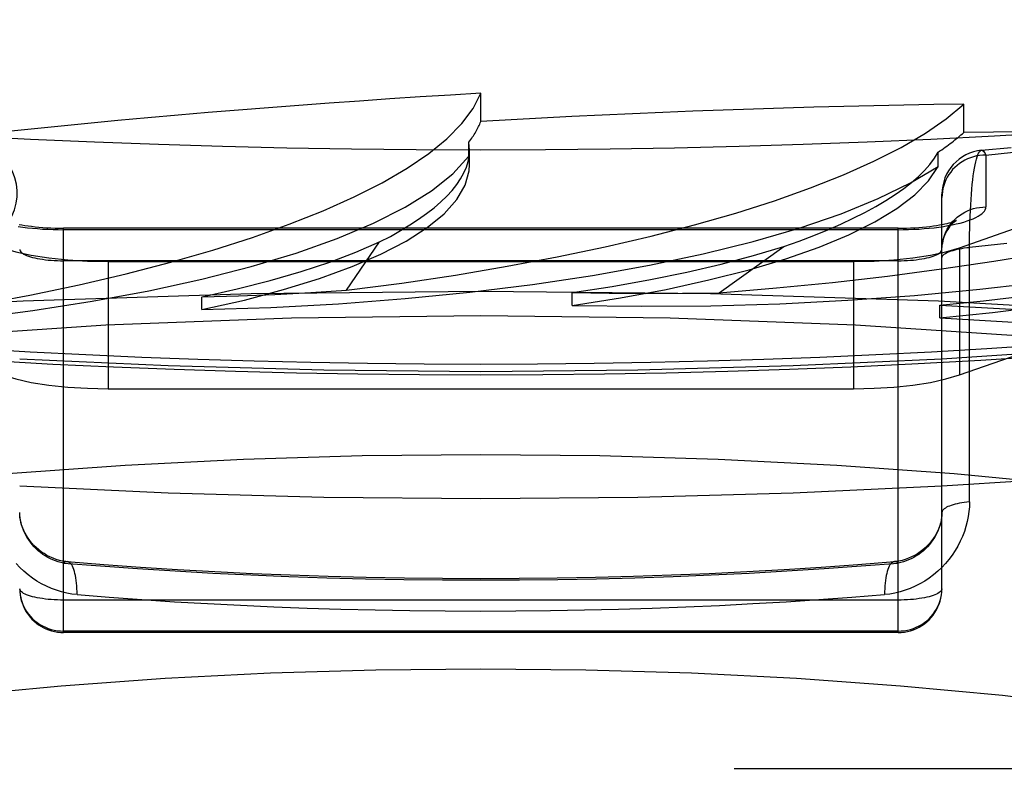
# Model space of a CAD drawing. Header units: inches. Extents: x 0 to 283, y 0 to 183.
# Tile 212 of 256: x 123.32 to 123.545, y 128.075 to 128.246. Entities that reach past the tile are written whole.
import ezdxf

# ---------------------------------------------------------------- set-up
doc = ezdxf.new("R2010")
doc.units = ezdxf.units.IN
doc.header["$LTSCALE"] = 15.5833333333
doc.header["$MEASUREMENT"] = 0
doc.linetypes.add('HIDDEN', pattern=[0.2, 0.1, -0.1])
doc.layers.get('0').update_dxf_attribs({"linetype": 'CONTINUOUS'})
doc.layers.add('DEFAULT_2', color=8, linetype='HIDDEN')

msp = doc.modelspace()

# ---------------------------------------------------------------- linework, layer by layer
at = {"color": 7, "linetype": 'Continuous'}
for p, q in [((123.311445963, 128.1684073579), (123.3278459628, 128.1675032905)), ((123.5392140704, 128.1684050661), (123.5511311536, 128.1691418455)), ((123.5661996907, 128.1420096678), (123.5303334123, 128.1396664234))]:
    msp.add_line(p, q, dxfattribs=at)
for points in [[(123.743936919, 128.2418228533), (123.7316928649, 128.2397053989), (123.7192388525, 128.2376716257), (123.7065834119, 128.2357229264), (123.6937352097, 128.2338606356), (123.6807030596, 128.2320860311), (123.667495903, 128.23040033), (123.6541227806, 128.2288046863), (123.6405928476, 128.2273001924), (123.6269153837, 128.2258878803), (123.6130997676, 128.2245687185), (123.5991554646, 128.2233436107), (123.5850920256, 128.2222133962), (123.570919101, 128.2211788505), (123.5566464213, 128.2202406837), (123.542283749, 128.219399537), (123.5278409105, 128.2186559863), (123.5133278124, 128.2180105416), (123.4987543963, 128.2174636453), (123.4841306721, 128.2170156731), (123.4694667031, 128.2166669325), (123.4547724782, 128.2164176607), (123.4400580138, 128.2162680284), (123.4253334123, 128.2162181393)], [(123.4253334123, 128.2162181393), (123.410608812, 128.2162680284), (123.3958943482, 128.2164176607), (123.3812001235, 128.2166669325), (123.3665361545, 128.217015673), (123.3519124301, 128.2174636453), (123.3373390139, 128.2180105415), (123.3228259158, 128.2186559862), (123.3083830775, 128.2193995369)], [(123.3278459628, 128.1675032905), (123.3416650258, 128.1668598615), (123.3555338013, 128.166315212), (123.3694439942, 128.1658694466), (123.3833874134, 128.1655226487), (123.3973556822, 128.1652748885), (123.4113410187, 128.1651262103), (123.4253334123, 128.1650766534)], [(123.4253334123, 128.1650766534), (123.4394255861, 128.1651269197), (123.4535098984, 128.1652777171), (123.4675761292, 128.1655289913), (123.4816163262, 128.1658806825), (123.4956219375, 128.1663327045), (123.5095845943, 128.1668849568), (123.5234958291, 128.1675373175), (123.5392140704, 128.1684050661)], [(123.4253334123, 128.1367676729), (123.3895736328, 128.1371003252), (123.3541759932, 128.1380848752), (123.3203334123, 128.1396664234)], [(123.5303334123, 128.1396664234), (123.4964908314, 128.1380848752), (123.4610931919, 128.1371003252), (123.4253334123, 128.1367676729)]]:
    msp.add_lwpolyline(points, dxfattribs=at)
at = {"layer": 'DEFAULT_2', "color": 8, "linetype": 'HIDDEN'}
for p, q in [((123.5343275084, 128.193999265), (123.6826390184, 128.2459154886)), ((123.4253334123, 128.2227324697), (123.4253334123, 128.2291646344)), ((123.5352980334, 128.2202424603), (123.5352980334, 128.226674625)), ((123.4226284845, 128.214816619), (123.4226284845, 128.2180319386)), ((123.4227870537, 128.2162339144), (123.4226284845, 128.2180319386)), ((123.5343275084, 128.1650214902), (123.6826390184, 128.2169377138)), ((123.4227862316, 128.2129333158), (123.4226284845, 128.214816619)), ((123.4227882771, 128.2129416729), (123.4227882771, 128.216220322)), ((123.5294604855, 128.2125200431), (123.5294604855, 128.2157353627)), ((123.5403334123, 128.2150986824), (123.5403334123, 128.2032742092)), ((123.5303334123, 128.1163408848), (123.5303334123, 128.206214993)), ((123.3303334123, 128.1063408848), (123.3303334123, 128.19843857)), ((123.5203334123, 128.19843857), (123.3303334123, 128.19843857)), ((123.5203334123, 128.1980978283), (123.3303334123, 128.1980978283)), ((123.5203334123, 128.1063408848), (123.5203334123, 128.19843857)), ((123.3947861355, 128.1842881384), (123.4022856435, 128.1952961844)), ((123.4795968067, 128.183751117), (123.494367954, 128.1942548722)), ((123.5343275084, 128.193999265), (123.5343275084, 128.1650214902)), ((123.5203334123, 128.1910267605), (123.3303334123, 128.1910267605)), ((123.3404617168, 128.190850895), (123.3404617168, 128.1618731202)), ((123.3404617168, 128.190850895), (123.5102051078, 128.190850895)), ((123.5102051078, 128.190850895), (123.5102051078, 128.1618731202)), ((123.446157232, 128.1808518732), (123.446157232, 128.1837761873)), ((123.3618377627, 128.1798856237), (123.3618377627, 128.1828099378)), ((123.5298439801, 128.1780138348), (123.5298439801, 128.180938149)), ((123.5661996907, 128.1709874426), (123.5303334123, 128.1686441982)), ((123.3404617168, 128.1618731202), (123.5102051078, 128.1618731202)), ((123.5303072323, 128.1156177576), (123.5303334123, 128.1163408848)), ((123.5203334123, 128.1137526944), (123.3303334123, 128.1137526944)), ((123.5300999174, 128.1141925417), (123.5302315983, 128.1149660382)), ((123.5302290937, 128.1149002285), (123.5303079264, 128.1156517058)), ((123.5203334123, 128.1066816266), (123.3303334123, 128.1066816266)), ((123.5203334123, 128.1063408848), (123.3303334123, 128.1063408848)), ((125.0413334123, 128.0753209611), (120.9878334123, 128.0753209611))]:
    msp.add_line(p, q, dxfattribs=at)
for points in [[(123.5393571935, 128.2161673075), (123.546059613, 128.2168471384)], [(123.2794475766, 128.1751444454), (123.2945771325, 128.1763638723), (123.3091905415, 128.1778798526), (123.3233310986, 128.1796985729), (123.3368689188, 128.1818014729), (123.3497136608, 128.1841779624), (123.3617899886, 128.1868103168), (123.3730132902, 128.1896840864), (123.3833210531, 128.1927788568), (123.3926390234, 128.1960769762), (123.4009178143, 128.1995557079), (123.4080956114, 128.2031955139), (123.4141354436, 128.2069691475), (123.4189725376, 128.2108386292), (123.4226284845, 128.214816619)], [(123.5403334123, 128.2150986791), (123.5396200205, 128.2150740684), (123.5389102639, 128.2150003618), (123.5382077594, 128.2148779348), (123.5375160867, 128.2147074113), (123.5368387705, 128.2144896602), (123.5361792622, 128.2142257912), (123.5355409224, 128.2139171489), (123.5349270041, 128.213565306), (123.5343406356, 128.2131720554), (123.533784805, 128.2127394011), (123.5332623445, 128.2122695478), (123.5327759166, 128.2117648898), (123.5323279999, 128.2112279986), (123.531920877, 128.2106616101), (123.5315566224, 128.2100686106), (123.5312370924, 128.2094520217), (123.5309639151, 128.2088149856), (123.5307384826, 128.2081607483), (123.5305619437, 128.2074926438), (123.5304351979, 128.2068140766), (123.5303588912, 128.2061285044), (123.5303334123, 128.2054394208)], [(123.5366237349, 128.1361162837), (123.5366288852, 128.195546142), (123.5366444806, 128.196997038), (123.5366703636, 128.1984205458), (123.5367065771, 128.1998130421), (123.5367529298, 128.2011708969), (123.5368093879, 128.2024904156), (123.5368756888, 128.2037679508), (123.536951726, 128.2050001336), (123.5370371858, 128.2061835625), (123.5371318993, 128.2073151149), (123.537235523, 128.2083917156), (123.5373478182, 128.2094102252), (123.5374683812, 128.2103676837), (123.5375969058, 128.211261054), (123.5377329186, 128.2120874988), (123.5378760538, 128.2128443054), (123.5380257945, 128.2135289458), (123.5381817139, 128.2141390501), (123.5383432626, 128.2146724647), (123.5385099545, 128.2151272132), (123.5386812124, 128.2155015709), (123.5388565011, 128.215794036), (123.5390352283, 128.2160033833), (123.5392168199, 128.2161286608), (123.5393572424, 128.2161673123)], [(123.5393572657, 128.2161673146), (123.5394006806, 128.2161692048), (123.5395862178, 128.2161246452), (123.5397728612, 128.2159949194), (123.53995999, 128.2157802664), (123.5401475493, 128.2154813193), (123.5403334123, 128.2150986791)], [(123.5403334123, 128.2150986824), (123.5494434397, 128.2160152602)], [(123.3618377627, 128.1798856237), (123.3714979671, 128.1820766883), (123.3804165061, 128.1844397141), (123.3886162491, 128.1869824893), (123.3960285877, 128.1896816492), (123.4026035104, 128.192522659), (123.4083080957, 128.1954868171), (123.413099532, 128.1985570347), (123.4169574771, 128.2017139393), (123.4198501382, 128.2049397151), (123.4217690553, 128.2082126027), (123.4226927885, 128.2115014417), (123.4227862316, 128.2129333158)], [(123.3618377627, 128.1798856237), (123.3775556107, 128.1804065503), (123.3929641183, 128.1812427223), (123.4081100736, 128.1823982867), (123.4228531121, 128.1838608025), (123.4370971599, 128.1856239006), (123.4507561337, 128.1876735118), (123.463737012, 128.1899992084), (123.4759645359, 128.1925836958), (123.4873537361, 128.1954129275), (123.4978407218, 128.1984667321), (123.5073515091, 128.2017286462), (123.5158314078, 128.2051734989), (123.5231911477, 128.2087667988), (123.5294604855, 128.2125200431)], [(123.446157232, 128.1808518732), (123.4571407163, 128.1825754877), (123.4675091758, 128.1845017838), (123.4772903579, 128.1866374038), (123.4864010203, 128.1889624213), (123.4947821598, 128.19146477), (123.5023888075, 128.1941275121), (123.509167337, 128.1969357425), (123.5150847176, 128.1998712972), (123.5200976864, 128.20291806), (123.524183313, 128.2060549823), (123.5272995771, 128.2092523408), (123.5294604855, 128.2125200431)], [(123.446157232, 128.1808518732), (123.4619857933, 128.1806584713), (123.4777212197, 128.1807894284), (123.493412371, 128.1812467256), (123.5089126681, 128.1820244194), (123.5241232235, 128.1831205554), (123.5389498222, 128.1845251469), (123.5532938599, 128.1862321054), (123.5670696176, 128.1882277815), (123.5801839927, 128.1905021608), (123.5925605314, 128.1930382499), (123.6041153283, 128.1958231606), (123.6147776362, 128.1988345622), (123.6244364, 128.2020424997), (123.633128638, 128.205456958)], [(123.5298439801, 128.1780138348), (123.5418170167, 128.179217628), (123.5533203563, 128.180648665), (123.5643857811, 128.18231224), (123.5749179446, 128.1841924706), (123.5848506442, 128.1862801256), (123.5941282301, 128.1885605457), (123.6026878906, 128.1910214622), (123.61048491, 128.1936464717), (123.6174658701, 128.1964216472), (123.6235940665, 128.1993272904), (123.6288081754, 128.2023360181), (123.633128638, 128.205456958)], [(123.5203334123, 128.1980978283), (123.521539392, 128.1981072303), (123.5227384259, 128.1981353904), (123.5239332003, 128.1981824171), (123.5251156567, 128.1982479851), (123.5262797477, 128.1983319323), (123.5274221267, 128.1984338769), (123.5285388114, 128.1985535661), (123.5296256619, 128.1986904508), (123.530678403, 128.1988441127), (123.5316934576, 128.199013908), (123.5326669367, 128.1991993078), (123.5335955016, 128.199399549), (123.5344754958, 128.1996139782), (123.5353039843, 128.199841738), (123.5360776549, 128.2000820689), (123.5367939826, 128.2003340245), (123.5374500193, 128.2005967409), (123.5380437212, 128.2008692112), (123.5385726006, 128.2011505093), (123.5390350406, 128.201439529), (123.5394289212, 128.2017351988), (123.5397532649, 128.2020364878), (123.540006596, 128.2023425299), (123.5401882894, 128.2026517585), (123.5402970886, 128.2029620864), (123.5403334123, 128.2032742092)], [(123.5303334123, 128.1936149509), (123.5303588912, 128.1943040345), (123.5304351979, 128.1949896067), (123.5305619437, 128.1956681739), (123.5307384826, 128.1963362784), (123.5309639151, 128.1969905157), (123.5312370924, 128.1976275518), (123.5315566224, 128.1982441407), (123.531920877, 128.1988371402), (123.5323279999, 128.1994035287), (123.5327759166, 128.1999404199), (123.5332623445, 128.2004450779), (123.533784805, 128.2009149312), (123.5343406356, 128.2013475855), (123.5349270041, 128.2017408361), (123.5355409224, 128.2020926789), (123.5361792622, 128.2024013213), (123.5368387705, 128.2026651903), (123.5375160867, 128.2028829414), (123.5382077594, 128.2030534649), (123.5389102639, 128.2031758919), (123.5396200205, 128.2032495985), (123.5403334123, 128.2032742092)], [(123.3199884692, 128.1988441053), (123.3210412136, 128.1986904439), (123.3221280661, 128.1985535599), (123.3232447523, 128.1984338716), (123.3243871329, 128.1983319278), (123.3255512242, 128.1982479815), (123.3267336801, 128.1981824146), (123.3279284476, 128.1981353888), (123.3291274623, 128.1981072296), (123.3303334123, 128.1980978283)], [(123.320203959, 128.1992974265), (123.3208305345, 128.1991813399), (123.3215108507, 128.1990682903), (123.3222414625, 128.1989602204), (123.3230186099, 128.1988588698), (123.323837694, 128.1987658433), (123.3246943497, 128.1986824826), (123.3255834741, 128.1986099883), (123.3265001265, 128.1985493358), (123.3274388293, 128.198501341), (123.3283943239, 128.1984666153), (123.3293603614, 128.1984456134), (123.3303334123, 128.19843857)], [(123.5203334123, 128.19843857), (123.5212988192, 128.1984455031), (123.5222576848, 128.1984661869), (123.523206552, 128.198500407), (123.5241392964, 128.1985477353), (123.525050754, 128.1986075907), (123.5259355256, 128.1986791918), (123.5267887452, 128.1987616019), (123.5276053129, 128.1988536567), (123.5283808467, 128.1989540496), (123.5291107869, 128.1990612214), (123.5297914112, 128.1991734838), (123.5304191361, 128.1992889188), (123.5309911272, 128.1994054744), (123.531505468, 128.1995210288), (123.5319607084, 128.1996333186), (123.5323568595, 128.1997402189), (123.5326940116, 128.1998394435), (123.5329742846, 128.199929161), (123.5331994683, 128.2000073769), (123.5333731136, 128.2000726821), (123.5334982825, 128.2001235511), (123.5335790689, 128.2001589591), (123.5336182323, 128.200177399)], [(123.5336182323, 128.200177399), (123.5336220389, 128.200179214), (123.5335910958, 128.2001620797), (123.5335288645, 128.2001250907), (123.5334381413, 128.2000670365), (123.5333205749, 128.1999859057), (123.5331783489, 128.1998798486), (123.533012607, 128.1997459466), (123.5328251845, 128.1995813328), (123.5326175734, 128.1993822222), (123.5323918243, 128.199144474), (123.5321513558, 128.1988644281), (123.5318996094, 128.1985373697), (123.5316432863, 128.1981618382), (123.5313884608, 128.1977350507), (123.5311441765, 128.1972590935), (123.5309184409, 128.1967354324), (123.5307200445, 128.196169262), (123.5305564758, 128.1955659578), (123.5304344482, 128.1949333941)], [(123.361852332, 128.1828134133), (123.3698675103, 128.1846065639), (123.377383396, 128.1865182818), (123.384410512, 128.188551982), (123.3909172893, 128.1906974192), (123.3968721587, 128.1929443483), (123.4022856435, 128.1952961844)], [(123.4461739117, 128.1837789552), (123.4552703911, 128.185184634), (123.463954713, 128.1867295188), (123.4722395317, 128.1884164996), (123.4800868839, 128.1902369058), (123.4874588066, 128.1921820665), (123.494367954, 128.1942548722)], [(123.5450765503, 128.1949847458), (123.5366237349, 128.1940718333)], [(123.3163393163, 128.193999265), (123.31944108, 128.1930780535), (123.3229635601, 128.1923084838), (123.3269566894, 128.1916840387), (123.3312706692, 128.1912242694), (123.3357557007, 128.1909487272), (123.3404617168, 128.190850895)], [(123.3203334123, 128.1936149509), (123.3203588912, 128.1934303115), (123.3204351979, 128.1932466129), (123.3205619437, 128.1930647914), (123.3207384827, 128.1928857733), (123.3209639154, 128.1927104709), (123.3212370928, 128.1925397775), (123.3215566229, 128.192374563), (123.3219208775, 128.1922156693), (123.3223280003, 128.192063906), (123.3227759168, 128.1919200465), (123.3232623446, 128.1917848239), (123.3237848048, 128.1916589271), (123.3243406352, 128.1915429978), (123.3249270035, 128.1914376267), (123.3255409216, 128.1913433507), (123.3261792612, 128.1912606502), (123.3268387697, 128.1911899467), (123.3275160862, 128.1911316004), (123.328207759, 128.1910859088), (123.3289102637, 128.1910531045), (123.3296200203, 128.1910333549), (123.3303334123, 128.1910267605)], [(123.5102051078, 128.190850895), (123.5149111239, 128.1909487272), (123.5193961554, 128.1912242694), (123.5237101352, 128.1916840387), (123.5277032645, 128.1923084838), (123.5312257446, 128.1930780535), (123.5343275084, 128.193999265)], [(123.5203334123, 128.1910267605), (123.5210468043, 128.1910333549), (123.521756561, 128.1910531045), (123.5224590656, 128.1910859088), (123.5231507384, 128.1911316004), (123.5238280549, 128.1911899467), (123.5244875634, 128.1912606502), (123.5251259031, 128.1913433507), (123.5257398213, 128.1914376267), (123.5263261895, 128.1915429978), (123.5268820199, 128.1916589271), (123.5274044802, 128.1917848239), (123.5278909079, 128.1919200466), (123.5283388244, 128.1920639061), (123.5287459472, 128.1922156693), (123.5291102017, 128.192374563), (123.5294297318, 128.1925397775), (123.5297029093, 128.1927104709), (123.5299283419, 128.1928857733), (123.5301048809, 128.1930647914), (123.5302316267, 128.1932466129), (123.5303079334, 128.1934303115), (123.5303334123, 128.1936149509)], [(123.5298439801, 128.1780138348), (123.5453023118, 128.177111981), (123.5608865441, 128.1765337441), (123.5766461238, 128.1762788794), (123.5924327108, 128.1763481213), (123.6081476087, 128.1767439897), (123.6236913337, 128.1774608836), (123.6389626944, 128.178497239), (123.6538681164, 128.1798434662), (123.6683091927, 128.1814938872), (123.6821992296, 128.1834352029), (123.6954469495, 128.1856584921), (123.7079676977, 128.1881449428), (123.7196320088, 128.1908700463), (123.7304830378, 128.1938419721)], [(123.5303334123, 128.1916683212), (123.5303552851, 128.1918394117), (123.5304208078, 128.1920097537), (123.5305296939, 128.1921786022), (123.5306814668, 128.1923452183), (123.5308754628, 128.1925088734), (123.5311108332, 128.1926688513), (123.5313865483, 128.1928244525), (123.531701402, 128.192974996), (123.532054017, 128.1931198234), (123.5324428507, 128.1932583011), (123.5328662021, 128.1933898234), (123.5333222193, 128.1935138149), (123.5338089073, 128.1936297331), (123.5343241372, 128.193737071), (123.5348656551, 128.193835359), (123.535431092, 128.1939241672), (123.5360179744, 128.1940031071), (123.5366237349, 128.1940718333)], [(123.5298622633, 128.1809401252), (123.539763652, 128.1819156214), (123.5493525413, 128.1830467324), (123.5586433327, 128.1843357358), (123.5675928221, 128.1857757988), (123.5761578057, 128.1873600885), (123.5843526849, 128.1890908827)], [(123.4253334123, 128.1840320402), (123.3730391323, 128.1834722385), (123.3211020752, 128.1817966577), (123.2698770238, 128.1790167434), (123.2197138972, 128.1751514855), (123.1709553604, 128.1702272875), (123.1239344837, 128.1642777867), (123.0789724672, 128.1573436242), (123.0363764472, 128.1494721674), (122.9964373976, 128.1407171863), (122.9594281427, 128.1311384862), (122.9256014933, 128.1208014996), (122.8951885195, 128.1097768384), (122.868396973, 128.0981398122), (122.845409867, 128.0859699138), (122.8263842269, 128.0733502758), (122.8114500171, 128.0603671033), (122.8007092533, 128.0471090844), (122.7942353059, 128.0336667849), (122.7920723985, 128.0201320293)], [(123.361852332, 128.1828134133), (123.3701877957, 128.1830463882), (123.3784552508, 128.1833698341), (123.3866546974, 128.1837837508), (123.3947861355, 128.1842881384)], [(124.0585944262, 128.0201320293), (124.0564315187, 128.0336667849), (124.0499575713, 128.0471090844), (124.0392168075, 128.0603671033), (124.0242825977, 128.0733502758), (124.0052569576, 128.0859699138), (123.9822698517, 128.0981398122), (123.9554783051, 128.1097768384), (123.9250653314, 128.1208014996), (123.8912386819, 128.1311384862), (123.854229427, 128.1407171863), (123.8142903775, 128.1494721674), (123.7716943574, 128.1573436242), (123.726732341, 128.1642777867), (123.6797114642, 128.1702272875), (123.6309529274, 128.1751514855), (123.5807898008, 128.1790167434), (123.5295647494, 128.1817966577), (123.4776276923, 128.1834722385), (123.4253334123, 128.1840320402)], [(123.4461739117, 128.1837789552), (123.4545390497, 128.1836337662), (123.4628979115, 128.1835807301), (123.4712504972, 128.1836198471), (123.4795968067, 128.183751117)], [(123.5298622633, 128.1809401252), (123.5380029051, 128.1804211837), (123.5461991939, 128.1799932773), (123.5544511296, 128.1796564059), (123.5627587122, 128.1794105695)], [(123.4253334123, 128.1784979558), (123.3822474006, 128.1779435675), (123.3399813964, 128.176322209), (123.298338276, 128.1736184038), (123.2579094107, 128.1698785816), (123.2191045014, 128.1651240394), (123.1822714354, 128.1594146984), (123.1477959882, 128.1527921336), (123.1159741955, 128.1453326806), (123.0871530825, 128.1370965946), (123.0615654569, 128.1281736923), (123.0395062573, 128.1186405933), (123.0211361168, 128.1085971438), (123.0066865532, 128.0981333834), (122.9962398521, 128.0873553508), (122.9899552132, 128.0763630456), (122.9878334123, 128.0652646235)], [(123.8628334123, 128.0652646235), (123.8607116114, 128.0763630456), (123.8544269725, 128.0873553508), (123.8439802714, 128.0981333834), (123.8295307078, 128.1085971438), (123.8111605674, 128.1186405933), (123.7891013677, 128.1281736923), (123.7635137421, 128.1370965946), (123.7346926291, 128.1453326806), (123.7028708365, 128.1527921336), (123.6683953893, 128.1594146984), (123.6315623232, 128.1651240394), (123.592757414, 128.1698785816), (123.5523285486, 128.1736184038), (123.5106854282, 128.176322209), (123.468419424, 128.1779435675), (123.4253334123, 128.1784979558)], [(123.553060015, 128.1717799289), (123.5405380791, 128.1709568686), (123.5279372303, 128.1702188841), (123.5152660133, 128.1695665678), (123.5025331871, 128.1690002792), (123.489747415, 128.1685204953), (123.4769175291, 128.168127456), (123.4640522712, 128.1678215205), (123.4511605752, 128.1676028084), (123.4382557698, 128.1674715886), (123.4253334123, 128.1674277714)], [(123.4253334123, 128.1674277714), (123.4124112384, 128.1674715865), (123.3995065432, 128.1676028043), (123.3866148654, 128.1678215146), (123.3737495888, 128.1681274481), (123.360919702, 128.1685204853), (123.348133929, 128.1690002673), (123.3354011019, 128.1695665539), (123.3227298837, 128.1702188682), (123.3101290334, 128.1709568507)], [(123.4253334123, 128.1657454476), (123.3895736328, 128.1660781), (123.3541759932, 128.16706265), (123.3203334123, 128.1686441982)], [(123.5303334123, 128.1686441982), (123.4964908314, 128.16706265), (123.4610931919, 128.1660781), (123.4253334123, 128.1657454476)], [(123.3163393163, 128.1650214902), (123.31944108, 128.1641002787), (123.3229635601, 128.163330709), (123.3269566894, 128.1627062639), (123.3312706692, 128.1622464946), (123.3357557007, 128.1619709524), (123.3404617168, 128.1618731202)], [(123.5102051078, 128.1618731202), (123.5149111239, 128.1619709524), (123.5193961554, 128.1622464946), (123.5237101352, 128.1627062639), (123.5277032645, 128.163330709), (123.5312257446, 128.1641002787), (123.5343275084, 128.1650214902)], [(123.0997258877, 128.0906461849), (123.1113690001, 128.0971689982), (123.1249602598, 128.103428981), (123.1403889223, 128.1093902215), (123.1575552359, 128.115008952), (123.1763684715, 128.1202623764), (123.1967418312, 128.1251220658), (123.2185637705, 128.1295611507), (123.2417654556, 128.1335540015), (123.2661319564, 128.1370684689), (123.2915067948, 128.1400682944), (123.3176457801, 128.1425401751), (123.3443306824, 128.144456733), (123.3713271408, 128.1458239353), (123.3982896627, 128.1466382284), (123.4253334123, 128.1469007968)], [(123.4253334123, 128.1469007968), (123.4523978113, 128.1466377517), (123.4793780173, 128.1458223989), (123.5063898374, 128.1444533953), (123.5330858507, 128.1425347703), (123.559229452, 128.1400609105), (123.5846040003, 128.1370594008), (123.6089651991, 128.1335439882), (123.6321594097, 128.1295505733), (123.6539744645, 128.1251111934), (123.674341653, 128.1202511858), (123.6931509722, 128.1149969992), (123.7103141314, 128.1093773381), (123.7257394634, 128.1034150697), (123.7393270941, 128.0971541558), (123.7509656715, 128.0906307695)], [(123.5366237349, 128.1361162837), (123.536592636, 128.1350041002), (123.536495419, 128.1338822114), (123.5363323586, 128.1327479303), (123.5361025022, 128.1316094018), (123.535804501, 128.1304718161), (123.5354397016, 128.1293414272), (123.5350081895, 128.1282244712), (123.534512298, 128.1271262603), (123.5339538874, 128.126053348), (123.5333343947, 128.1250082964), (123.5326553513, 128.1239948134), (123.5319182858, 128.1230160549), (123.5311242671, 128.1220749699), (123.5302761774, 128.1211759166), (123.5293758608, 128.120322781), (123.528427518, 128.1195199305), (123.527434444, 128.1187718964), (123.5264012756, 128.1180820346), (123.5253320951, 128.1174543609), (123.5242319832, 128.116891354), (123.5231056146, 128.1163962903), (123.5219584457, 128.1159706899), (123.5207957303, 128.1156169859), (123.5196229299, 128.1153355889), (123.518448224, 128.115127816), (123.5172688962, 128.1149932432)], [(123.5366237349, 128.1361162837), (123.5360179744, 128.1360475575), (123.535431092, 128.1359686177), (123.5348656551, 128.1358798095), (123.5343241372, 128.1357815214), (123.5338089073, 128.1356741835), (123.5333222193, 128.1355582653), (123.5328662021, 128.1354342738), (123.5324428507, 128.1353027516), (123.532054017, 128.1351642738), (123.531701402, 128.1350194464), (123.5313865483, 128.1348689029), (123.5311108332, 128.1347133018), (123.5308754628, 128.1345533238), (123.5306814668, 128.1343896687), (123.5305296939, 128.1342230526), (123.5304208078, 128.1340542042), (123.5303552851, 128.1338838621), (123.5303334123, 128.1337127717)], [(123.330838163, 128.1225272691), (123.3301070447, 128.1226365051), (123.329374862, 128.1227971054), (123.3286474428, 128.1230081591), (123.3279298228, 128.1232682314), (123.3272271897, 128.1235751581), (123.3265444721, 128.123926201), (123.3258863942, 128.1243179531), (123.3252573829, 128.1247464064), (123.3246609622, 128.1252073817), (123.3241007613, 128.1256958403), (123.3235779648, 128.1262082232), (123.3230940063, 128.1267404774), (123.3226496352, 128.1272889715), (123.3222453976, 128.1278500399), (123.3218815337, 128.1284201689), (123.321558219, 128.1289955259), (123.3212745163, 128.1295740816), (123.3210297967, 128.1301533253), (123.3208230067, 128.1307320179), (123.3206532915, 128.1313089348), (123.3205201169, 128.1318823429), (123.3204229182, 128.1324508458), (123.3203612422, 128.1330129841), (123.3203346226, 128.133567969), (123.3203334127, 128.1337103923)], [(123.3303334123, 128.1221888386), (123.3297252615, 128.1223089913), (123.3291171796, 128.1224661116), (123.3285112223, 128.1226606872), (123.3279104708, 128.1228918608), (123.3273177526, 128.1231588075), (123.3267358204, 128.1234603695), (123.3261673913, 128.1237951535), (123.3256150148, 128.1241615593), (123.3250811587, 128.1245577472), (123.3245681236, 128.1249817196), (123.324078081, 128.1254312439), (123.3236129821, 128.1259040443), (123.3231747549, 128.1263974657), (123.3227645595, 128.1269095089), (123.3223837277, 128.1274377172), (123.3220329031, 128.1279804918), (123.3217128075, 128.128536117), (123.3214243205, 128.1291026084), (123.321167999, 128.1296784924), (123.3209451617, 128.1302604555), (123.320756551, 128.1308455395), (123.3206027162, 128.1314306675), (123.320483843, 128.1320125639), (123.3203997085, 128.1325886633), (123.3203498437, 128.1331559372), (123.3203334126, 128.1337102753)], [(123.530333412, 128.1337104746), (123.5303316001, 128.1335354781), (123.5303029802, 128.1329807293), (123.5302393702, 128.1324189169), (123.5301402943, 128.1318507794), (123.5300052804, 128.1312777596), (123.5298337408, 128.1307012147), (123.5296251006, 128.13012284), (123.5293784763, 128.1295438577), (123.5290927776, 128.1289655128), (123.5287673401, 128.1283903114), (123.5284011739, 128.127820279), (123.5279944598, 128.1272593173), (123.5275474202, 128.1267109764), (123.5270606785, 128.1261790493), (123.5265348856, 128.1256671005), (123.5259721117, 128.1251797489), (123.5253743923, 128.1247210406), (123.5247450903, 128.1242955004), (123.5240878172, 128.1239071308), (123.5234065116, 128.1235594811), (123.5227054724, 128.1232556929), (123.5219891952, 128.1229983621), (123.5212624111, 128.1227896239), (123.5205297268, 128.1226310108), (123.5197963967, 128.1225236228), (123.5195032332, 128.1224950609)], [(123.530333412, 128.1337103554), (123.5303169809, 128.1331559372), (123.5302671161, 128.1325886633), (123.5301829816, 128.1320125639), (123.5300641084, 128.1314306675), (123.5299102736, 128.1308455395), (123.5297216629, 128.1302604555), (123.5294988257, 128.1296784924), (123.5292425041, 128.1291026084), (123.5289540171, 128.128536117), (123.5286339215, 128.1279804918), (123.528283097, 128.1274377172), (123.5279022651, 128.1269095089), (123.5274920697, 128.1263974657), (123.5270538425, 128.1259040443), (123.5265887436, 128.1254312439), (123.5260987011, 128.1249817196), (123.525585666, 128.1245577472), (123.5250518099, 128.1241615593), (123.5244994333, 128.1237951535), (123.5239310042, 128.1234603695), (123.5233490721, 128.1231588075), (123.5227563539, 128.1228918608), (123.5221556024, 128.1226606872), (123.521549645, 128.1224661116), (123.5209415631, 128.1223089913), (123.5203334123, 128.1221888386)], [(123.3311636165, 128.1224950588), (123.3309848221, 128.1224917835), (123.3307695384, 128.1224411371), (123.3305520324, 128.1223399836), (123.3303334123, 128.1221888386)], [(123.3333979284, 128.1149932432), (123.3333901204, 128.1156760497), (123.3333667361, 128.1163428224), (123.3333278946, 128.1169901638), (123.333273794, 128.1176147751), (123.3332047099, 128.1182134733), (123.3331209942, 128.1187832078), (123.3330230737, 128.1193210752), (123.3329114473, 128.1198243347), (123.3327866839, 128.1202904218), (123.3326494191, 128.1207169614), (123.3325003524, 128.1211017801), (123.3323402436, 128.1214429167), (123.3321699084, 128.1217386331), (123.3319902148, 128.1219874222), (123.3318020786, 128.1221880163), (123.3316064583, 128.1223393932), (123.3314043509, 128.1224407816), (123.3311967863, 128.1224916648), (123.330838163, 128.1225272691)], [(123.3311637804, 128.1224950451), (123.3394704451, 128.1218363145), (123.3478491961, 128.1212384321), (123.3562932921, 128.1207019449), (123.3647955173, 128.1202273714), (123.3733487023, 128.1198151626), (123.3819456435, 128.119465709), (123.3905790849, 128.1191793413), (123.3992417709, 128.1189563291), (123.4079264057, 128.1187968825), (123.4166256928, 128.1187011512), (123.425332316, 128.1186692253), (123.4340389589, 128.1187011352), (123.4427383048, 128.1187968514), (123.4514230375, 128.1189562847), (123.4600858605, 128.119179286), (123.4687194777, 128.1194656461), (123.477316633, 128.1198150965), (123.4858700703, 128.120227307), (123.4943725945, 128.1207018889), (123.5028170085, 128.1212383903), (123.5111960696, 128.1218362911), (123.5195030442, 128.1224950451)], [(123.5195030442, 128.1224950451), (123.5194700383, 128.1224916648), (123.5192624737, 128.1224407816), (123.5190603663, 128.1223393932), (123.5188647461, 128.1221880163), (123.5186766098, 128.1219874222), (123.5184969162, 128.1217386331), (123.518326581, 128.1214429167), (123.5181664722, 128.1211017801), (123.5180174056, 128.1207169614), (123.5178801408, 128.1202904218), (123.5177553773, 128.1198243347), (123.5176437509, 128.1193210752), (123.5175458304, 128.1187832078), (123.5174621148, 128.1182134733), (123.5173930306, 128.1176147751), (123.51733893, 128.1169901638), (123.5173000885, 128.1163428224), (123.5172767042, 128.1156760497), (123.5172688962, 128.1149932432)], [(123.5203334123, 128.1221888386), (123.5201147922, 128.1223399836), (123.5198972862, 128.1224411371), (123.5196820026, 128.1224917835), (123.5195032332, 128.1224950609)], [(123.3333979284, 128.1149932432), (123.3322186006, 128.115127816), (123.3310438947, 128.1153355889), (123.3298710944, 128.1156169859), (123.328708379, 128.1159706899), (123.32756121, 128.1163962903), (123.3264348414, 128.116891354), (123.3253347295, 128.1174543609), (123.3242655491, 128.1180820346), (123.3232323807, 128.1187718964), (123.3222393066, 128.1195199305), (123.3212909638, 128.120322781), (123.3203906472, 128.1211759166), (123.3195425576, 128.1220749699)], [(123.3303334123, 128.1221885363), (123.3387322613, 128.1215227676), (123.3471926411, 128.1209192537), (123.355717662, 128.1203777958), (123.3642979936, 128.1198989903), (123.3729276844, 128.1194832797), (123.3815997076, 128.1191309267), (123.3903076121, 128.1188422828), (123.3990437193, 128.118617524), (123.4078004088, 128.1184569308), (123.4165710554, 128.1183605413), (123.4253488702, 128.1183285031), (123.4341267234, 128.1183607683), (123.4428975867, 128.1184573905), (123.4516543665, 128.118618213), (123.4603898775, 128.11884318), (123.4690973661, 128.1191320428), (123.4777702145, 128.1194846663), (123.48640083, 128.1199006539), (123.4949831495, 128.1203798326), (123.5035059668, 128.1209213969), (123.511954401, 128.1215243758), (123.5203334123, 128.1221890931)], [(123.3203334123, 128.1163408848), (123.3203588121, 128.1156528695), (123.3204349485, 128.1149679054), (123.3205615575, 128.1142893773), (123.320738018, 128.113621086), (123.3209633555, 128.1129667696), (123.3212364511, 128.1123296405), (123.3215559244, 128.11171293), (123.3219201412, 128.1111198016), (123.3223272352, 128.1105532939), (123.3227751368, 128.1100162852), (123.3232615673, 128.1095115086), (123.3237840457, 128.10904154), (123.3243399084, 128.1086087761), (123.3249263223, 128.1082154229), (123.3255402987, 128.1078634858), (123.3261787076, 128.1075547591), (123.3268382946, 128.1072908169), (123.3275156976, 128.1070730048), (123.328207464, 128.1069024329), (123.3289100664, 128.1067799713), (123.3296199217, 128.1067062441), (123.3303334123, 128.1066816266)], [(123.3303334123, 128.1137526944), (123.3296200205, 128.1137592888), (123.3289102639, 128.1137790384), (123.3282077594, 128.1138118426), (123.3275160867, 128.1138575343), (123.3268387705, 128.1139158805), (123.3261792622, 128.113986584), (123.3255409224, 128.1140692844), (123.3249270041, 128.1141635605), (123.3243406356, 128.1142689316), (123.323784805, 128.114384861), (123.3232623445, 128.1145107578), (123.3227759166, 128.1146459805), (123.3223279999, 128.1147898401), (123.321920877, 128.1149416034), (123.3215566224, 128.1151004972), (123.3212370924, 128.1152657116), (123.3209639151, 128.115436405), (123.3207384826, 128.1156117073), (123.3205619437, 128.1157907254), (123.3204351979, 128.1159725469), (123.3203588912, 128.1161562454), (123.3203334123, 128.1163408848)], [(123.3203564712, 128.1156621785), (123.3204247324, 128.1149925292), (123.3205384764, 128.1143261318), (123.3206931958, 128.1136826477), (123.3208746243, 128.1130956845), (123.3210908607, 128.1125231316), (123.3213658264, 128.1119156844), (123.3216775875, 128.1113332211), (123.3219859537, 128.1108345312), (123.3223171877, 128.1103625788), (123.3227019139, 128.1098786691), (123.3231315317, 128.1094030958), (123.3236141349, 128.1089347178), (123.3241255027, 128.1085011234), (123.3246242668, 128.10813079), (123.3251409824, 128.1077946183), (123.3257034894, 128.1074772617), (123.3263002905, 128.1071902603), (123.326929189, 128.1069381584), (123.3275860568, 128.1067256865), (123.3282667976, 128.1065567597), (123.3289650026, 128.1064349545), (123.3296743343, 128.1063626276), (123.3303334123, 128.1063408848)], [(123.5303334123, 128.1163408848), (123.5303079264, 128.1161562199), (123.5302315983, 128.1159724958), (123.5301048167, 128.1157906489), (123.5299282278, 128.1156116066), (123.529702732, 128.1154362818), (123.529429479, 128.1152655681), (123.5291098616, 128.1151003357), (123.5287455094, 128.114941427), (123.5283382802, 128.1147896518), (123.5278902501, 128.114645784), (123.5274037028, 128.1145105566), (123.5268811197, 128.1143846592), (123.5263251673, 128.1142687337), (123.5257386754, 128.11416337), (123.5251246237, 128.1140691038), (123.524486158, 128.113986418), (123.5238265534, 128.1139157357), (123.5231491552, 128.113857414), (123.5224572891, 128.1138117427), (123.5217548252, 128.1137789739), (123.5210456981, 128.1137592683), (123.5203334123, 128.1137526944)], [(123.3333979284, 128.1149932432), (123.3407304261, 128.1144089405), (123.3481275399, 128.1138727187), (123.3555888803, 128.1133848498), (123.363096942, 128.1129466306), (123.3706283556, 128.1125592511), (123.3781988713, 128.1122217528), (123.3858023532, 128.1119344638), (123.3934821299, 128.1116962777), (123.4012855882, 128.1115072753), (123.4091960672, 128.1113698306), (123.417214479, 128.1112858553), (123.4253334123, 128.1112574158)], [(123.4253334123, 128.1112574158), (123.433316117, 128.1112849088), (123.4412020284, 128.1113661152), (123.4489636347, 128.1114986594), (123.4566631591, 128.1116819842), (123.4643614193, 128.1119172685), (123.472034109, 128.1122039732), (123.4796830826, 128.1125422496), (123.4872905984, 128.1129313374), (123.4948305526, 128.1133695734), (123.5023310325, 128.1138583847), (123.5098155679, 128.1143997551), (123.5172688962, 128.1149932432)], [(123.5203334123, 128.1066816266), (123.5210456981, 128.1067061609), (123.5217548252, 128.106779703), (123.5224572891, 128.1069019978), (123.5231491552, 128.1070724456), (123.5238265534, 128.1072901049), (123.524486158, 128.107553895), (123.5251246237, 128.1078624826), (123.5257386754, 128.1082142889), (123.5263251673, 128.1086075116), (123.5268811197, 128.1090401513), (123.5274037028, 128.1095100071), (123.5278902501, 128.1100146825), (123.5283382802, 128.1105516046), (123.5287455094, 128.111118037), (123.5291098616, 128.1117110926), (123.529429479, 128.1123277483), (123.529702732, 128.1129648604), (123.5299282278, 128.1136191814), (123.5301048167, 128.1142873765)], [(123.5203334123, 128.1063408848), (123.5210612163, 128.1063674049), (123.521779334, 128.1064459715), (123.5224871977, 128.1065755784), (123.5231811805, 128.1067549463), (123.5238578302, 128.1069825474), (123.5245151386, 128.1072572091), (123.5251501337, 128.1075773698), (123.5257608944, 128.1079419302), (123.5263462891, 128.1083505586), (123.5268994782, 128.1087985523), (123.5274128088, 128.1092781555), (123.5278901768, 128.1097914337), (123.5283327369, 128.1103399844), (123.5287372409, 128.1109209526), (123.5291022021, 128.1115337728), (123.5294229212, 128.1121718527), (123.5296954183, 128.1128262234), (123.5299211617, 128.1134992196), (123.5300999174, 128.1141925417)], [(123.1125834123, 128.0171763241), (123.1135530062, 128.0235452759), (123.1164514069, 128.0298676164), (123.1212625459, 128.0361134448), (123.1279582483, 128.0422438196), (123.1365010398, 128.0482221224), (123.1468335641, 128.054007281), (123.158884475, 128.0595606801), (123.1725736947, 128.0648475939), (123.1877987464, 128.0698317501), (123.20448692, 128.074491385), (123.2225559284, 128.0788023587), (123.2419134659, 128.0827396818), (123.2624881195, 128.0862834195), (123.284105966, 128.0893990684), (123.3066100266, 128.0920628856), (123.3297988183, 128.0942530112), (123.3534677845, 128.0959559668), (123.3774151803, 128.0971662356), (123.4014118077, 128.0978848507), (123.4253334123, 128.0981219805)], [(123.4253334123, 128.0981219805), (123.4492752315, 128.0978844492), (123.4732889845, 128.0971647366), (123.4972505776, 128.0959528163), (123.5209294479, 128.0942479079), (123.5441225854, 128.0920558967), (123.5666264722, 128.0893904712), (123.5882395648, 128.0862738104), (123.6088076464, 128.0827295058), (123.6281588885, 128.0787917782), (123.6462223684, 128.0744804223), (123.662906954, 128.0698200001), (123.6781289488, 128.0648348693), (123.6918150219, 128.0595469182), (123.7038623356, 128.0539925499), (123.7141904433, 128.0482067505), (123.7227284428, 128.0422280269), (123.7294191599, 128.0360974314), (123.7342252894, 128.0298515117), (123.7371187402, 128.0235291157), (123.7380834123, 128.0171763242)]]:
    msp.add_lwpolyline(points, dxfattribs=at)
msp.add_arc((123.5403334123, 128.2062150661), 0.01, 95.60244367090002, 179.9999999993, dxfattribs=at)
for centre, major_axis, ratio, start_param, end_param in [((123.2281861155, 128.2227676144), (0.198117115, 0.0124172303), 0.2578736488, -1.1563050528, -0.1164541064), ((123.4253334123, 128.0652646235), (0.6331783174, 0.03968521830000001), 0.2578736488, 1.5546351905, 1.7291681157), ((123.344590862, 128.2290600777), (0.1981200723, 0.0121619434), 0.2477856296, -1.3298864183, -0.2900354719), ((123.4253334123, 128.0652646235), (0.6331877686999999, 0.0388693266), 0.2477856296, 1.381053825, 1.5555867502), ((123.2281861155, 128.2163091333), (0.1981200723, 0.0121619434), 0.2477856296, -0.2087809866, -0.1155025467), ((123.4634489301, 128.2300253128), (0.1981239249, 0.0115463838), 0.2380506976, -1.503082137, -0.4632311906), ((123.344590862, 128.2226015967), (0.1981239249, 0.0115463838), 0.2380506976, -0.3819767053, -0.2886982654), ((123.4253334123, 128.0652646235), (0.6332000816, 0.0369020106), 0.2380506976, 1.2078581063, 1.3823910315), ((123.155500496, 128.1968882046), (0.1642679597, 0.0102956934), 0.2578736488, 5.93661848, 6.4856657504), ((123.2584988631, 128.2067759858), (0.1642704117, 0.0100840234), 0.2477856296, -0.5201481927, -0.0153513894), ((123.3665664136, 128.2118844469), (0.1642736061, 0.0095736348), 0.2380506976, -0.6933439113, -0.144296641)]:
    msp.add_ellipse(centre, major_axis=major_axis, ratio=ratio, start_param=start_param, end_param=end_param, dxfattribs=at)

doc.saveas('drawing.dxf')
